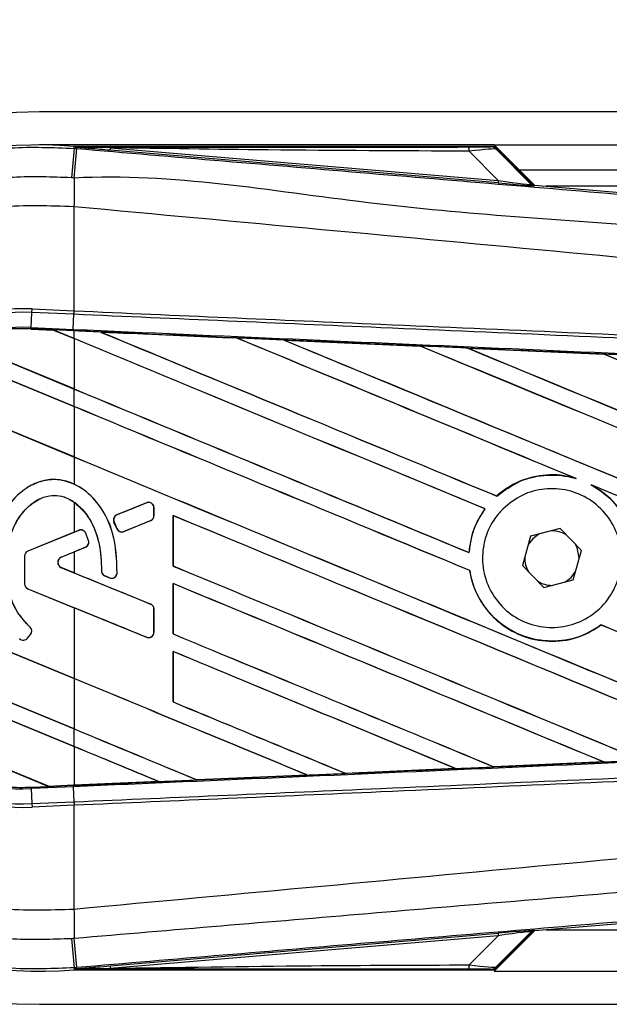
# Model space of a CAD drawing. Header units: millimetres. Extents: x 0 to 420, y 0 to 297.
# Tile 26 of 115: x 60.13 to 61.91, y 230.42 to 233.39. Entities that reach past the tile are written whole.
import ezdxf

# ---------------------------------------------------------------- set-up
doc = ezdxf.new("R2010")
doc.units = ezdxf.units.MM
doc.layers.add('QUOTE', color=174, linetype='Continuous')
doc.styles.add('SLDTEXTSTYLE3', font='TXT', dxfattribs={"width": 0.75})
doc.dimstyles.new('SLDDIMSTYLE0', dxfattribs={"dimtxt": 3, "dimasz": 3, "dimexe": 0, "dimexo": 0.0625, "dimgap": 0.75, "dimtad": 1, "dimlfac": 20.047434, "dimrnd": 1e-09, "dimzin": 12, "dimdsep": 46, "dimtxsty": 'SLDTEXTSTYLE3', "dimsah": 1, "dimcen": 0.09, "dimadec": 0, "dimazin": 3, "dimtfac": 1, "dimtdec": 3, "dimtofl": 0, "dimtmove": 0, "dimatfit": 3, "dimfxl": 0, "dimfrac": 2, "dimtolj": 1, "dimtzin": 12, "dimarcsym": 0})

# ---------------------------------------------------------------- blocks, each defined once
blk = doc.blocks.new('_D')
at = {"layer": 'QUOTE'}
for p, q in [((60.1893, 233.7647), (60.1893, 239.2146)), ((219.8107, 233.7647), (219.8107, 239.2146)), ((219.8107, 237.2146), (60.1893, 237.2146))]:
    blk.add_line(p, q, dxfattribs=at)
for points in [[(60.1893, 237.2146), (63.1893, 236.7146), (63.1893, 237.7146)], [(219.8107, 237.2146), (216.8107, 237.7146), (216.8107, 236.7146)]]:
    blk.add_solid(points, dxfattribs=at)
at = {"layer": 'QUOTE', "insert": (135.5667, 241.0818), "char_height": 3, "attachment_point": 1, "style": 'SLDTEXTSTYLE3'}
blk.add_mtext('3200', dxfattribs=at)

msp = doc.modelspace()

# ---------------------------------------------------------------- linework, layer by layer
at = {"color": 7, "linetype": 'Continuous', "lineweight": 25}
for p, q in [((78.24646, 233.11147), (60.18929, 233.11147)), ((61.56103, 233.01171), (60.18929, 233.01171)), ((61.68275, 232.88999), (61.56103, 233.01171)), ((61.56103, 233.01171), (78.24646, 233.01171)), ((60.29356, 233.00127), (60.29405, 233.00708)), ((60.29356, 233.00127), (60.30165, 233.00059)), ((60.29405, 233.00708), (60.29428, 233.00706)), ((60.29428, 233.00708), (60.29428, 233.00706)), ((60.29667, 233.00469), (60.29428, 233.00708)), ((61.55873, 233.00708), (60.29428, 233.00708)), ((60.2967, 233.00443), (60.29428, 233.00706)), ((60.2967, 233.00443), (60.29667, 233.00469)), ((60.40283, 233.00305), (60.40219, 232.99548)), ((61.57279, 232.89678), (60.40219, 232.99548)), ((60.40283, 233.00305), (61.57343, 232.90435)), ((61.57343, 232.90435), (61.48573, 232.99261)), ((61.67376, 232.89429), (61.56255, 233.0055)), ((61.56774, 232.9985), (61.67297, 232.89259)), ((61.63586, 232.93688), (78.24646, 232.93688)), ((61.57343, 232.90435), (61.57279, 232.89678)), ((61.67297, 232.89259), (61.67376, 232.89429)), ((61.68308, 232.88996), (61.6823, 232.88826)), ((61.68308, 232.88996), (64.64187, 232.64048)), ((69.4174, 232.887), (61.71813, 232.887)), ((60.29348, 232.82492), (60.29341, 232.82492)), ((60.29348, 232.51086), (60.29348, 232.82492)), ((60.16432, 232.46042), (60.1663, 232.50581)), ((60.1663, 232.50581), (60.16676, 232.5164)), ((60.29302, 232.50028), (60.1663, 232.50581)), ((60.16676, 232.5164), (60.29348, 232.51086)), ((60.29302, 232.50028), (60.29348, 232.51086)), ((60.29375, 232.51085), (60.29348, 232.51086)), ((60.29131, 232.45487), (60.29329, 232.50027)), ((60.29329, 232.50027), (60.29302, 232.50028)), ((60.16413, 232.45605), (60.16411, 232.45562)), ((60.16411, 232.45562), (60.23124, 232.45269)), ((60.16413, 232.45606), (60.16432, 232.46042)), ((60.16413, 232.45606), (60.23069, 232.45316)), ((60.16413, 232.45605), (60.16413, 232.45606)), ((60.23071, 232.45314), (60.16413, 232.45605)), ((60.16432, 232.46042), (60.29131, 232.45487)), ((60.29112, 232.45052), (60.23069, 232.45316)), ((60.29348, 232.42715), (60.23069, 232.45316)), ((60.23124, 232.45269), (60.23071, 232.45314)), ((60.23124, 232.45269), (60.29348, 232.42691)), ((60.29112, 232.45052), (60.29131, 232.45487)), ((60.29348, 232.45042), (60.29112, 232.45052)), ((60.29348, 232.42715), (60.29348, 232.45042)), ((60.37324, 232.44692), (60.37319, 232.44693)), ((60.37324, 232.44692), (60.37502, 232.44641)), ((59.92911, 232.42571), (60.29348, 232.27478)), ((60.29348, 232.27502), (59.93007, 232.42555)), ((60.29348, 232.42691), (60.29348, 232.27502)), ((60.78442, 232.42893), (60.78445, 232.42892)), ((60.78498, 232.42847), (60.78445, 232.42892)), ((60.9272, 232.42267), (61.3383, 232.40458)), ((60.92726, 232.42265), (60.9272, 232.42267)), ((60.92726, 232.42265), (60.92904, 232.42214)), ((60.29348, 232.22198), (59.86159, 232.40087)), ((59.86187, 232.40052), (60.29348, 232.22174)), ((61.3383, 232.40458), (61.33835, 232.40456)), ((61.33888, 232.40411), (61.33835, 232.40456)), ((61.48171, 232.39826), (61.8923, 232.38012)), ((61.48182, 232.39822), (61.48171, 232.39826)), ((61.48182, 232.39822), (61.48358, 232.39772)), ((61.8923, 232.38012), (61.89241, 232.38006)), ((61.89293, 232.37962), (61.89241, 232.38006)), ((59.70969, 232.31143), (60.29348, 232.06962)), ((60.29348, 232.06985), (59.71036, 232.31139)), ((60.29348, 232.22198), (60.29348, 232.27478)), ((60.29348, 232.22174), (60.29348, 232.06985)), ((60.29348, 232.06962), (60.29348, 231.988)), ((61.8031, 232.00652), (61.80869, 232.00444)), ((61.85389, 231.9857), (61.85931, 231.98322)), ((61.56903, 231.95178), (61.56877, 231.95213)), ((60.29348, 231.93355), (60.29348, 231.84253)), ((60.51206, 231.93153), (60.42316, 231.89524)), ((60.51206, 231.93153), (60.51198, 231.93174)), ((60.53466, 231.89279), (60.53466, 231.91635)), ((60.53466, 231.91635), (60.53488, 231.91635)), ((60.53488, 231.89279), (60.53488, 231.91635)), ((61.53334, 231.91317), (61.53389, 231.91318)), ((60.42316, 231.89524), (60.42308, 231.89544)), ((60.53466, 231.89279), (60.53488, 231.89279)), ((60.59235, 231.893), (60.59235, 231.74066)), ((60.59277, 231.89261), (60.59235, 231.893)), ((60.59277, 231.74071), (60.59277, 231.89261)), ((60.41429, 231.87358), (60.41409, 231.87349)), ((60.4227, 231.85345), (60.41409, 231.87349)), ((60.41429, 231.87358), (60.4229, 231.85354)), ((60.4229, 231.85354), (60.4227, 231.85345)), ((60.44416, 231.84483), (60.52446, 231.87761)), ((60.52446, 231.87761), (60.52454, 231.8774)), ((61.76051, 231.8534), (61.67122, 231.83059)), ((61.82491, 231.78747), (61.76051, 231.8534)), ((60.29348, 231.84253), (60.15425, 231.78568)), ((60.30792, 231.84819), (60.15433, 231.78548)), ((60.29348, 231.84253), (60.30784, 231.84839)), ((60.30792, 231.84819), (60.30784, 231.84839)), ((60.32929, 231.83925), (60.32949, 231.83933)), ((60.44416, 231.84483), (60.44425, 231.84462)), ((61.67122, 231.83059), (61.64633, 231.74186)), ((60.25509, 231.76763), (60.32767, 231.79727)), ((60.32767, 231.79727), (60.32775, 231.79706)), ((60.33716, 231.81723), (60.33737, 231.81729)), ((60.14391, 231.7703), (60.14391, 231.68717)), ((60.14413, 231.7703), (60.14391, 231.7703)), ((60.14413, 231.7703), (60.14413, 231.68717)), ((60.15433, 231.78548), (60.15425, 231.78568)), ((60.25509, 231.76763), (60.25517, 231.76743)), ((60.25517, 231.76743), (60.29348, 231.78307)), ((60.29348, 231.78307), (60.29348, 231.72022)), ((61.48568, 231.78112), (61.48527, 231.78152)), ((61.80002, 231.69874), (61.82491, 231.78747)), ((61.81789, 231.76247), (61.81792, 231.76466)), ((60.29348, 231.40131), (59.44197, 231.75401)), ((59.44242, 231.75359), (60.29348, 231.40107)), ((60.25509, 231.73565), (60.25517, 231.73586)), ((60.52446, 231.62568), (60.25509, 231.73565)), ((60.29348, 231.72022), (60.25517, 231.73586)), ((60.59235, 231.74066), (60.59277, 231.74071)), ((61.64633, 231.74186), (61.71072, 231.67593)), ((60.37644, 231.72602), (60.37623, 231.72602)), ((60.38651, 231.7109), (60.38643, 231.7107)), ((60.40062, 231.70476), (60.38643, 231.7107)), ((60.38651, 231.7109), (60.40071, 231.70496)), ((60.40071, 231.70496), (60.40062, 231.70476)), ((60.42341, 231.71914), (60.42363, 231.71912)), ((61.48754, 231.72699), (61.48797, 231.72704)), ((60.14413, 231.68717), (60.14391, 231.68717)), ((60.15433, 231.67198), (60.15425, 231.67178)), ((60.15425, 231.67178), (60.29348, 231.61494)), ((60.15433, 231.67198), (60.51206, 231.52593)), ((60.59235, 231.68784), (60.59235, 231.53549)), ((60.59277, 231.68744), (60.59235, 231.68784)), ((60.59277, 231.53555), (60.59277, 231.68744)), ((61.71072, 231.67593), (61.80002, 231.69874)), ((60.29348, 231.61494), (60.29348, 231.40131)), ((60.52446, 231.62568), (60.52454, 231.62588)), ((59.46359, 231.59269), (60.29348, 231.24894)), ((60.29348, 231.24918), (59.46404, 231.59275)), ((60.53466, 231.54111), (60.53466, 231.6105)), ((60.53466, 231.6105), (60.53488, 231.6105)), ((60.53488, 231.54111), (60.53488, 231.6105)), ((60.16021, 231.55678), (60.16035, 231.55694)), ((61.88427, 231.56277), (61.88453, 231.56243)), ((60.29348, 231.19614), (59.48209, 231.53223)), ((59.48274, 231.53172), (60.29348, 231.1959)), ((60.15297, 231.52303), (60.16204, 231.5339)), ((60.15297, 231.52303), (60.15314, 231.52289)), ((60.15314, 231.52289), (60.16221, 231.53376)), ((60.16204, 231.5339), (60.16221, 231.53376)), ((60.51206, 231.52593), (60.51198, 231.52572)), ((60.53466, 231.54111), (60.53488, 231.54111)), ((60.59235, 231.53549), (60.59277, 231.53555)), ((60.12958, 231.5212), (60.12944, 231.52103)), ((60.59235, 231.48267), (60.59235, 231.33033)), ((60.59277, 231.48227), (60.59235, 231.48267)), ((60.59277, 231.33038), (60.59277, 231.48227)), ((60.29348, 231.40107), (60.29348, 231.24918)), ((59.59192, 231.33437), (60.21674, 231.07556)), ((60.21629, 231.07599), (59.59248, 231.33438)), ((60.59235, 231.33033), (60.59277, 231.33038)), ((60.29348, 231.19614), (60.29348, 231.24894)), ((60.29348, 231.1959), (60.29348, 231.07936)), ((61.89207, 231.1492), (61.56071, 231.13455)), ((61.89053, 231.14961), (61.89194, 231.14925)), ((61.89194, 231.14925), (61.89207, 231.1492)), ((60.66478, 231.09517), (60.9972, 231.10976)), ((60.99726, 231.10974), (60.6648, 231.09515)), ((60.99577, 231.11012), (60.9972, 231.10976)), ((60.9972, 231.10976), (60.99726, 231.10974)), ((61.11275, 231.11484), (61.11233, 231.11524)), ((61.11279, 231.11482), (61.11275, 231.11484)), ((61.44479, 231.12944), (61.11279, 231.11482)), ((61.44329, 231.12983), (61.44471, 231.12947)), ((61.44471, 231.12947), (61.44479, 231.12944)), ((61.56065, 231.13459), (61.56022, 231.13499)), ((61.56071, 231.13455), (61.56065, 231.13459)), ((60.21629, 231.07599), (60.29348, 231.07936)), ((60.21672, 231.07557), (60.29111, 231.07882)), ((60.29112, 231.07881), (60.21674, 231.07556)), ((60.29111, 231.07882), (60.29112, 231.07881)), ((60.29348, 231.07891), (60.29112, 231.07881)), ((60.54946, 231.0901), (60.29348, 231.07891)), ((60.54798, 231.09048), (60.54942, 231.09011)), ((60.54942, 231.09011), (60.54946, 231.0901)), ((60.66478, 231.09517), (60.66435, 231.09558)), ((60.6648, 231.09515), (60.66478, 231.09517)), ((60.16413, 231.07327), (60.21674, 231.07556)), ((60.16413, 231.07327), (60.16432, 231.06891)), ((60.29131, 231.07446), (60.16432, 231.06891)), ((60.16432, 231.06891), (60.1663, 231.02352)), ((60.21672, 231.07557), (60.21629, 231.07599)), ((60.29131, 231.07446), (60.29329, 231.02906)), ((60.1663, 231.02352), (60.29302, 231.02905)), ((60.1663, 231.02352), (60.16676, 231.01293)), ((60.29348, 231.01847), (60.16676, 231.01293)), ((60.29302, 231.02905), (60.29329, 231.02906)), ((60.29302, 231.02905), (60.29348, 231.01847)), ((60.29348, 231.01847), (60.29375, 231.01848)), ((60.29348, 230.70441), (60.29348, 231.01847)), ((64.64187, 230.88885), (61.68308, 230.63937)), ((60.29348, 230.70441), (60.29341, 230.70441)), ((60.40219, 230.53385), (61.57279, 230.63255)), ((61.56103, 230.51762), (61.68275, 230.63934)), ((61.56255, 230.52383), (61.67376, 230.63504)), ((61.67297, 230.63674), (61.56774, 230.53083)), ((61.57279, 230.63255), (61.57343, 230.62498)), ((61.67376, 230.63504), (61.67297, 230.63674)), ((61.6823, 230.64107), (61.68308, 230.63937)), ((61.71813, 230.64233), (69.4174, 230.64233)), ((61.57343, 230.62498), (60.40283, 230.52628)), ((61.48573, 230.53672), (61.57343, 230.62498)), ((60.30165, 230.52874), (60.29356, 230.52806)), ((60.29356, 230.52806), (60.29405, 230.52225)), ((60.29428, 230.52227), (60.29405, 230.52225)), ((60.29428, 230.52227), (60.2967, 230.5249)), ((60.29667, 230.52464), (60.29428, 230.52225)), ((60.29428, 230.52227), (60.29428, 230.52225)), ((60.29428, 230.52225), (61.55873, 230.52225)), ((60.29667, 230.52464), (60.2967, 230.5249)), ((60.40219, 230.53385), (60.40283, 230.52628)), ((61.56103, 230.51762), (73.11167, 230.51762)), ((60.18929, 230.41786), (73.14074, 230.41786))]:
    msp.add_line(p, q, dxfattribs=at)
at = {"color": 7, "linetype": 'Continuous', "lineweight": 25, "flags": 128}
for points in [[(60.40283, 233.00305), (60.34338, 233.00397), (60.29667, 233.00469)], [(61.69638, 231.83702), (61.67742, 231.82286), (61.66421, 231.80558)], [(61.81792, 231.76466), (61.81166, 231.79616), (61.80676, 231.80605)], [(61.77485, 231.69231), (61.79382, 231.70647), (61.80703, 231.72375)], [(60.29667, 230.52464), (60.35612, 230.52556), (60.40283, 230.52628)]]:
    msp.add_lwpolyline(points, dxfattribs=at)
at = {"color": 7, "linetype": 'Continuous', "lineweight": 25}
for centre, radius, start, end in [((60.18929, 231.76466), 1.34681, 90, 270), ((60.18929, 231.76466), 1.24682, 85.18028, 274.81972), ((188.64298, 222.10978), 128.81071, 175.1496061, 175.1892913), ((17.0354, 236.57953), 43.41402, 355.15357, 355.271316), ((61.43253, 232.99468), 0.05324, 357.77119, 11.51783), ((74.69602, 232.73711), 14.40287, 179.305525, 179.650671), ((61.68355, 232.90317), 0.01497, 225.00164, 265.17864), ((60.13394, 231.76466), 0.75245, 87.5, 272.5), ((60.13394, 231.76466), 0.74185, 87.5, 272.5), ((60.13394, 231.76466), 0.69641, 87.5, 272.5), ((60.13394, 231.76466), 0.69206, 87.5, 107.21651), ((60.13394, 231.76466), 0.69204, 87.5, 107.2149), ((60.13394, 231.76466), 0.69162, 87.5, 107.14432), ((60.51826, 231.91635), 0.0164, 0, 112.20926), ((60.42936, 231.88005), 0.0164, 112.20926, 203.24584), ((60.51826, 231.89279), 0.0164, 292.20927, 0), ((60.31412, 231.833), 0.0164, 22.3787, 112.20929), ((60.43797, 231.86001), 0.0164, 203.24584, 292.20927), ((61.73562, 231.76466), 0.0823, 58.46951, 90.18729), ((60.32147, 231.81245), 0.0164, 292.20926, 16.93498), ((60.16053, 231.7703), 0.01662, 112.20929, 180), ((60.16053, 231.7703), 0.0164, 112.20929, 180), ((60.26162, 231.75164), 0.01727, 112.20926, 247.79071), ((60.26162, 231.75164), 0.01705, 112.20926, 247.79071), ((61.73562, 231.76466), 0.0823, 178.46951, 210.18729), ((60.39284, 231.72603), 0.0164, 180.035, 247.29049), ((60.40704, 231.72009), 0.0164, 247.29049, 356.67135), ((60.16053, 231.68717), 0.01662, 180, 247.79071), ((60.16053, 231.68717), 0.0164, 180, 247.79071), ((61.73562, 231.76466), 0.0823, 238.46951, 270.18729), ((60.51826, 231.6105), 0.0164, 0, 67.79071), ((60.14945, 231.5444), 0.0164, 320.16689, 48.97709), ((60.14945, 231.5444), 0.01662, 320.16689, 48.97709), ((60.14038, 231.53354), 0.01662, 228.8059, 320.16689), ((60.14038, 231.53354), 0.0164, 228.8059, 320.16689), ((60.51826, 231.54111), 0.0164, 247.79071, 0), ((60.13394, 231.76466), 0.69206, 266.65309, 272.5), ((74.69602, 230.79222), 14.40287, 180.349329, 180.694477), ((61.68355, 230.62616), 0.01497, 94.82136, 134.99836), ((188.64298, 241.41955), 128.81071, 184.8107087, 184.8503939), ((11.98777, 226.52412), 48.47957, 4.738282, 4.843724), ((61.43253, 230.53465), 0.05324, 348.48217, 2.22881)]:
    msp.add_arc(centre, radius, start, end, dxfattribs=at)
for centre, major_axis, ratio, start_param, end_param in [((61.44439, 233.00605), (0.10572, -0.00024), 0.0065928, 5.1035854, 6.2804722), ((61.44439, 232.98111), (0.12352, 0.01713), 0.0487304, 0.0458928, 1.2227796), ((61.5053, 232.90363), (0.177, -0.01537), 0.0060141, 5.1041157, 6.2810026), ((61.50656, 232.91854), (0.16645, -0.02605), 0.0239119, 5.1295592, 6.306446), ((61.68434, 232.90487), (0.0063, 0.01357), 0.9999568, 2.7909675, 3.4922178), ((60.19028, 232.46989), (0.04042, -0.01674), 0.0029846, 0.0092528, 0.0351255), ((60.29348, 232.88413), (42.78826, -17.72483), 0.0080625, 4.7175918, 4.7455439), ((60.29348, 231.70282), (42.76354, -1.86767), 0.0174384, 1.5600642, 1.5696511), ((60.29348, 232.88413), (42.76331, -17.71449), 0.0080625, 4.7176356, 4.7455551), ((60.29348, 232.02297), (42.78826, -17.72483), 0.0080625, 1.5451428, 1.5741362), ((60.29348, 232.02297), (42.76331, -17.71449), 0.0080625, 1.5451387, 1.5741362), ((60.29348, 232.22814), (42.78826, -17.72483), 0.0080625, 1.538717, 1.5626622), ((60.29348, 232.22814), (42.76331, -17.71449), 0.0080625, 1.5388271, 1.5626424), ((60.29348, 233.0893), (42.78826, -17.72483), 0.0080625, 4.73054, 4.7977625), ((60.29348, 233.0893), (42.76331, -17.71449), 0.0080625, 4.7305916, 4.797783), ((60.29348, 231.70282), (42.76354, -1.86767), 0.0174384, 1.5471095, 1.5566952), ((60.29348, 232.43331), (42.78826, -17.72483), 0.0080625, 1.4844685, 1.5497155), ((60.29348, 232.43331), (42.76331, -17.71449), 0.0080625, 1.4844738, 1.5496877), ((60.29348, 233.29446), (42.78826, -17.72483), 0.0080625, 4.7435023, 4.8082676), ((60.29348, 233.29446), (42.76331, -17.71449), 0.0080625, 4.7435622, 4.8082852), ((60.29348, 231.70282), (42.76354, -1.86767), 0.0174384, 1.534147, 1.5437245), ((60.29348, 232.63848), (42.78826, -17.72483), 0.0080625, 1.4920007, 1.5367618), ((60.29348, 232.63848), (42.76331, -17.71449), 0.0080625, 1.491968, 1.5367252), ((60.29348, 232.67896), (42.76331, -17.71449), 0.0080625, 4.7157288, 4.7436017), ((60.29348, 232.67896), (42.78826, -17.72483), 0.0080625, 4.7157288, 4.743595), ((60.29348, 231.8178), (42.78826, -17.72483), 0.0080625, 1.5462162, 1.5741362), ((60.29348, 231.8178), (42.76331, -17.71449), 0.0080625, 1.54621, 1.5741362), ((60.29348, 232.47379), (42.76331, -17.71449), 0.0080625, 4.7157288, 4.7663143), ((60.29348, 232.47379), (42.78826, -17.72483), 0.0080625, 4.7157288, 4.7662988), ((60.29348, 232.22814), (42.78826, -17.72483), 0.0080625, 1.4949342, 1.5376601), ((60.29348, 232.22814), (42.76331, -17.71449), 0.0080625, 1.4949375, 1.5375119), ((60.29348, 232.24586), (42.78826, 17.47096), 0.0080793, 4.7121189, 4.7141966), ((60.29348, 231.61264), (42.78826, -17.72483), 0.0080625, 1.5263102, 1.5671512), ((60.29348, 231.61264), (42.76331, -17.71449), 0.0080625, 1.5263198, 1.5671374), ((60.29348, 231.37974), (42.78826, 17.47097), 0.0080793, 1.5620973, 1.5639738), ((60.29348, 231.37974), (42.78826, 17.47096), 0.0080793, 1.5666964, 1.5674975), ((60.29348, 232.26862), (42.78826, -17.72483), 0.0080625, 4.7227138, 4.7558224), ((60.29348, 232.26862), (42.76331, -17.71449), 0.0080625, 4.7227276, 4.7558335), ((60.29348, 232.12355), (42.78826, -17.47099), 0.0080793, 4.7156879, 4.721088), ((60.29348, 231.40747), (42.78826, -17.72483), 0.0080625, 1.5367672, 1.5671512), ((60.29348, 231.40747), (42.76331, -17.71449), 0.0080625, 1.5367814, 1.5671374), ((60.29348, 231.2116), (42.78826, -17.47099), 0.0080793, 1.5689888, 1.5740952), ((60.29348, 231.8178), (42.78826, -17.72483), 0.0080625, 1.5158534, 1.5369497), ((60.29348, 231.8178), (42.76331, -17.71449), 0.0080625, 1.5158593, 1.5369218), ((60.29348, 232.06346), (42.78826, -17.72483), 0.0080625, 4.7227138, 4.7453492), ((60.29348, 232.06346), (42.76331, -17.71449), 0.0080625, 4.7227276, 4.7453552), ((60.29348, 231.2023), (42.78826, -17.72483), 0.0080625, 1.5472259, 1.5671512), ((60.29348, 231.2023), (42.76331, -17.71449), 0.0080625, 1.5472453, 1.5671374), ((60.29348, 230.99713), (42.78826, -17.72483), 0.0080625, 1.5576876, 1.5741362), ((60.29348, 230.99713), (42.76331, -17.71449), 0.0080625, 1.5577128, 1.5741362), ((60.29348, 231.85829), (42.78826, -17.72483), 0.0080625, 4.7227138, 4.7348779), ((60.29348, 231.85829), (42.76331, -17.71449), 0.0080625, 4.7227276, 4.7348783), ((60.29348, 231.65312), (42.76331, -17.71449), 0.0080625, 4.7157288, 4.7244015), ((60.29348, 231.65312), (42.78826, -17.72483), 0.0080625, 4.7157288, 4.724407), ((60.29348, 230.79196), (42.78826, -17.72483), 0.0080625, 1.5681537, 1.5741362), ((60.29348, 230.79196), (42.76331, -17.71449), 0.0080625, 1.5681848, 1.5741362), ((60.29348, 231.82651), (42.76354, 1.86767), 0.0174384, 4.7412538, 4.7489822), ((60.29348, 231.82651), (42.76354, 1.86767), 0.0174384, 4.7203001, 4.7280508), ((60.29348, 231.82651), (42.76354, 1.86767), 0.0174384, 4.7307768, 4.7385182), ((60.29348, 231.82651), (42.76354, 1.86767), 0.0174384, 4.7116274, 4.7175787), ((60.24943, 231.06203), (0.03272, -0.01355), 0.0036879, 3.1511368, 3.1770094), ((61.5053, 230.6257), (0.177, 0.01537), 0.0060141, 0.0021827, 1.1790696), ((61.50656, 230.61079), (0.16645, 0.02605), 0.0239119, 6.2599246, 7.4368114), ((61.68434, 230.62446), (-0.0063, 0.01357), 0.9999568, 5.9325602, 6.6338104), ((61.44439, 230.52328), (0.10572, 0.00024), 0.0065928, 0.0027131, 1.1795999), ((61.44439, 230.54822), (0.12352, -0.01713), 0.0487304, 5.0604057, 6.2372925)]:
    msp.add_ellipse(centre, major_axis=major_axis, ratio=ratio, start_param=start_param, end_param=end_param, dxfattribs=at)
for points, knots in [([(58.94829, 231.76463), (58.9516, 231.83341), (58.95832, 231.97296), (59.01243, 232.17548), (59.09804, 232.36814), (59.21438, 232.542), (59.35941, 232.69529), (59.52661, 232.82086), (59.71424, 232.91763), (59.90751, 232.97839), (60.10322, 233.00879), (60.22962, 233.0038), (60.29356, 233.00127)], [0, 0, 0, 0, 0.100465, 0.2038434, 0.3043094, 0.4076889, 0.5081552, 0.611535, 0.7120023, 0.8153833, 0.9066108, 1, 1, 1, 1]), ([(60.29667, 233.00469), (60.51836, 233.00482), (60.91421, 233.00505), (61.31039, 233.00523), (61.4847, 233.00531)], [0, 0, 0, 0, 0.5600269, 1, 1, 1, 1]), ([(60.40219, 232.99548), (60.392, 232.99634), (60.3618, 232.99889), (60.32629, 233.00189), (60.30166, 233.004), (60.2967, 233.00443)], [0, 0, 0, 0, 0.2892673, 0.8568296, 1, 1, 1, 1]), ([(60.30165, 233.00059), (60.59646, 232.97575), (61.18609, 232.92606), (62.07026, 232.85176), (63.22201, 232.75515), (64.07689, 232.68376), (64.63797, 232.63689)], [0, 0, 0, 0, 0.2036202, 0.4072406, 0.6109477, 1, 1, 1, 1]), ([(61.48573, 232.99261), (61.28361, 232.99345), (60.92267, 232.99495), (60.56168, 233.00058), (60.40283, 233.00305)], [0, 0, 0, 0, 0.5599741, 1, 1, 1, 1]), ([(61.55011, 233.0058), (61.55087, 233.00604), (61.55225, 233.00647), (61.55675, 233.00689), (61.55873, 233.00708)], [0, 0, 0, 0, 0.5593923, 1, 1, 1, 1]), ([(61.56774, 232.9985), (61.56482, 233.00081), (61.5596, 233.00494), (61.55301, 233.00554), (61.55011, 233.0058)], [0, 0, 0, 0, 0.56, 1, 1, 1, 1]), ([(61.56255, 233.0055), (61.56221, 233.00579), (61.56141, 233.00648), (61.56004, 233.007), (61.55909, 233.00706), (61.55873, 233.00708)], [0, 0, 0, 0, 0.3193957, 0.7481913, 1, 1, 1, 1]), ([(61.56255, 233.0055), (61.56415, 233.00356), (61.56701, 233.00009), (61.56752, 232.99898), (61.56774, 232.9985)], [0, 0, 0, 0, 0.560586, 1, 1, 1, 1]), ([(64.63846, 232.54732), (64.07674, 232.59323), (63.22062, 232.6632), (62.067, 232.76733), (61.18043, 232.81854), (60.59032, 232.92658), (60.2942, 232.91168), (60.2942, 232.91168)], [0, 0, 0, 0, 0.3887669, 0.5925279, 0.7962893, 0.9999993, 1, 1, 1, 1]), ([(60.28604, 232.91237), (60.2274, 232.91467), (60.11012, 232.91928), (59.92932, 232.89157), (59.74936, 232.8349), (59.57574, 232.74602), (59.41992, 232.62885), (59.28552, 232.48762), (59.17714, 232.32547), (59.09756, 232.14772), (59.04716, 231.9589), (59.04071, 231.82941), (59.03749, 231.76466)], [0, 0, 0, 0, 0.0923036, 0.1846071, 0.2865385, 0.3884688, 0.490398, 0.5923288, 0.694247, 0.7961664, 0.8980845, 1, 1, 1, 1]), ([(60.2942, 232.91168), (60.2942, 232.91168), (60.29148, 232.91191), (60.28876, 232.91214), (60.28604, 232.91237)], [0, 0, 0, 0, 0.0003655, 1, 1, 1, 1]), ([(60.29341, 232.82492), (60.21935, 232.82757), (60.07101, 232.83287), (59.85251, 232.78331), (59.64939, 232.6913), (59.46878, 232.5601), (59.32002, 232.39333), (59.20903, 232.19985), (59.13731, 231.98719), (59.1286, 231.83878), (59.12425, 231.76466)], [0, 0, 0, 0, 0.1248804, 0.2501396, 0.3746494, 0.4998125, 0.6247642, 0.7495577, 0.8749238, 1, 1, 1, 1]), ([(64.63809, 232.39837), (64.62133, 232.40106), (64.51792, 232.41766), (64.06419, 232.46385), (63.13195, 232.56011), (61.78695, 232.68679), (60.7915, 232.77886), (60.29348, 232.82492)], [0, 0, 0, 0, 0.0117013, 0.0722088, 0.3141935, 0.6568871, 1, 1, 1, 1]), ([(60.29375, 232.51085), (60.60236, 232.49739), (61.09883, 232.47575), (61.78291, 232.44592), (62.20525, 232.4275), (62.62761, 232.40908), (63.04994, 232.39067), (63.61244, 232.36614), (64.14135, 232.34307), (64.48241, 232.3282), (64.63651, 232.32148)], [0, 0, 0, 0, 0.21281925, 0.34237541, 0.47193157, 0.50431996, 0.63399938, 0.76365637, 0.89321253, 1, 1, 1, 1]), ([(64.63561, 232.31087), (64.48152, 232.3176), (64.14049, 232.33247), (63.61164, 232.35554), (63.04919, 232.38007), (62.62691, 232.39849), (62.2046, 232.41691), (61.78229, 232.43532), (61.09829, 232.46516), (60.60186, 232.48681), (60.29329, 232.50027)], [0, 0, 0, 0, 0.1067875, 0.2363437, 0.3660007, 0.4956801, 0.5280685, 0.6576247, 0.7871808, 1, 1, 1, 1]), ([(60.29131, 232.45487), (60.3465, 232.45246), (60.6225, 232.44041), (61.11928, 232.41861), (61.78144, 232.38939), (62.44322, 232.36), (62.99426, 232.33537), (63.54484, 232.31065), (64.0549, 232.28765), (64.45425, 232.26952), (64.63391, 232.26137)], [0, 0, 0, 0, 0.0380636, 0.1903223, 0.342581, 0.4948397, 0.6470984, 0.723226, 0.8754847, 1, 1, 1, 1]), ([(60.37319, 232.44693), (60.36574, 232.44726), (60.33917, 232.44842), (60.31259, 232.44958), (60.29348, 232.45042)], [0, 0, 0, 0, 0.28064466, 1, 1, 1, 1]), ([(60.37319, 232.44693), (60.39646, 232.44592), (60.53354, 232.43993), (60.67061, 232.43392), (60.78442, 232.42893)], [0, 0, 0, 0, 0.1696977, 1, 1, 1, 1]), ([(60.78445, 232.42892), (60.67519, 232.43371), (60.53812, 232.43971), (60.40105, 232.4457), (60.37324, 232.44692)], [0, 0, 0, 0, 0.7971164, 1, 1, 1, 1]), ([(60.9272, 232.42267), (60.91974, 232.423), (60.88245, 232.42463), (60.83485, 232.42672), (60.79472, 232.42848), (60.78442, 232.42893)], [0, 0, 0, 0, 0.15672863, 0.78364346, 1, 1, 1, 1]), ([(61.33835, 232.40456), (61.26519, 232.40778), (61.12817, 232.41382), (60.99113, 232.41984), (60.92726, 232.42265)], [0, 0, 0, 0, 0.5339744, 1, 1, 1, 1]), ([(61.48171, 232.39826), (61.47425, 232.39859), (61.43696, 232.40024), (61.38915, 232.40234), (61.3488, 232.40412), (61.3383, 232.40458)], [0, 0, 0, 0, 0.15604771, 0.78023889, 1, 1, 1, 1]), ([(61.89241, 232.38006), (61.85522, 232.38171), (61.71837, 232.38777), (61.58149, 232.39382), (61.48182, 232.39822)], [0, 0, 0, 0, 0.2718129, 1, 1, 1, 1]), ([(62.03671, 232.37372), (62.02925, 232.37405), (61.99196, 232.3757), (61.94382, 232.37784), (61.90314, 232.37964), (61.8923, 232.38012)], [0, 0, 0, 0, 0.1549567, 0.7747838, 1, 1, 1, 1]), ([(60.29348, 231.988), (60.27772, 231.99369), (60.24684, 232.00483), (60.19747, 231.9993), (60.15138, 231.97944), (60.10388, 231.93943), (60.0602, 231.86979), (60.04209, 231.7964), (60.04086, 231.74985), (60.04056, 231.73871)], [0, 0, 0, 0, 0.1181192, 0.2313231, 0.3438681, 0.4724961, 0.6678894, 0.9204553, 1, 1, 1, 1]), ([(60.42341, 231.71914), (60.42202, 231.76002), (60.41963, 231.83044), (60.37901, 231.91667), (60.33008, 231.9688), (60.27976, 231.99658), (60.23107, 232.00403), (60.18427, 231.99509), (60.13515, 231.96877), (60.08631, 231.91688), (60.04806, 231.83635), (60.04328, 231.7723), (60.04078, 231.73871)], [0, 0, 0, 0, 0.1653636, 0.2847889, 0.379918, 0.4532243, 0.5152242, 0.5771012, 0.6445431, 0.7395039, 0.8633961, 1, 1, 1, 1]), ([(61.8031, 232.00652), (61.78915, 232.00965), (61.74768, 232.01893), (61.67582, 232.01303), (61.6106, 231.98605), (61.57874, 231.96022), (61.56877, 231.95213)], [0, 0, 0, 0, 0.1712904, 0.5087548, 0.8462025, 1, 1, 1, 1]), ([(61.56903, 231.95178), (61.59182, 231.9684), (61.6375, 232.00172), (61.72206, 232.01943), (61.77986, 232.01308), (61.80772, 232.00473), (61.80869, 232.00444)], [0, 0, 0, 0, 0.3283471, 0.658119, 0.9880092, 1, 1, 1, 1]), ([(60.42363, 231.71912), (60.42226, 231.76006), (60.4199, 231.83059), (60.3791, 231.91645), (60.33475, 231.96517), (60.30388, 231.98225), (60.29348, 231.988)], [0, 0, 0, 0, 0.3858589, 0.6649336, 0.8871478, 1, 1, 1, 1]), ([(61.5881, 231.91356), (61.60648, 231.92849), (61.64323, 231.95835), (61.71321, 231.9768), (61.78452, 231.97253), (61.85064, 231.94449), (61.90367, 231.89623), (61.93775, 231.83312), (61.949, 231.76232), (61.9362, 231.69181), (61.9008, 231.62951), (61.84677, 231.58243), (61.78019, 231.55587), (61.70854, 231.55284), (61.63992, 231.57372), (61.58208, 231.61615), (61.54158, 231.67531), (61.52289, 231.7446), (61.52839, 231.81586), (61.55289, 231.87405), (61.57832, 231.90258), (61.5881, 231.91356)], [0, 0, 0, 0, 0.0537008, 0.107401, 0.161118, 0.214849, 0.268575, 0.3222758, 0.3759418, 0.429583, 0.4832243, 0.5368906, 0.5905915, 0.6443177, 0.6980486, 0.7517655, 0.8054595, 0.8591318, 0.9127903, 0.9664454, 1, 1, 1, 1]), ([(61.85389, 231.9857), (61.86852, 231.9767), (61.90713, 231.95294), (61.95489, 231.89517), (61.98075, 231.83075), (61.98478, 231.791), (61.98597, 231.77921)], [0, 0, 0, 0, 0.2012869, 0.5312186, 0.8609815, 1, 1, 1, 1]), ([(61.98641, 231.77927), (61.986, 231.78453), (61.9834, 231.81778), (61.96497, 231.87763), (61.91912, 231.94308), (61.8775, 231.97101), (61.85931, 231.98322)], [0, 0, 0, 0, 0.0633447, 0.4007335, 0.7381907, 1, 1, 1, 1]), ([(60.16021, 231.55678), (60.14692, 231.57109), (60.11528, 231.60517), (60.08828, 231.68333), (60.08492, 231.77366), (60.10621, 231.8555), (60.14235, 231.9105), (60.18083, 231.94104), (60.21681, 231.95434), (60.2492, 231.95452), (60.27943, 231.94388), (60.31605, 231.91862), (60.34999, 231.87135), (60.37395, 231.80264), (60.37557, 231.75291), (60.37644, 231.72602)], [0, 0, 0, 0, 0.0744353, 0.177241, 0.3086024, 0.4174643, 0.4963546, 0.5570675, 0.6030224, 0.6410452, 0.6789529, 0.7243011, 0.8099663, 0.8972232, 1, 1, 1, 1]), ([(60.16035, 231.55694), (60.14708, 231.57124), (60.11547, 231.60528), (60.08849, 231.68337), (60.08514, 231.77363), (60.10641, 231.8554), (60.1425, 231.91034), (60.18091, 231.94083), (60.21684, 231.95412), (60.24911, 231.95427), (60.27427, 231.94562), (60.28805, 231.93696), (60.29348, 231.93355)], [0, 0, 0, 0, 0.10579726, 0.25195371, 0.43874472, 0.59352449, 0.70565073, 0.79191627, 0.85718031, 0.91115687, 0.96497033, 1, 1, 1, 1]), ([(60.29348, 231.93355), (60.30407, 231.92408), (60.3328, 231.8984), (60.36738, 231.83456), (60.37573, 231.77116), (60.37615, 231.73253), (60.37623, 231.72602)], [0, 0, 0, 0, 0.1837852, 0.4983769, 0.9154383, 1, 1, 1, 1]), ([(60.53488, 231.91635), (60.5347, 231.91822), (60.53433, 231.92195), (60.53147, 231.92692), (60.52725, 231.93071), (60.52199, 231.93286), (60.51664, 231.93322), (60.51342, 231.9322), (60.51198, 231.93174)], [0, 0, 0, 0, 0.1719146, 0.3441327, 0.5163521, 0.6885744, 0.8607991, 1, 1, 1, 1]), ([(61.53334, 231.91317), (61.52489, 231.90022), (61.50108, 231.86369), (61.48815, 231.81679), (61.48556, 231.78516), (61.48527, 231.78152)], [0, 0, 0, 0, 0.32722373, 0.92254691, 1, 1, 1, 1]), ([(61.48568, 231.78112), (61.48996, 231.80911), (61.49723, 231.85661), (61.52322, 231.89672), (61.53389, 231.91318)], [0, 0, 0, 0, 0.58942687, 1, 1, 1, 1]), ([(60.42308, 231.89544), (60.42144, 231.89458), (60.41815, 231.89285), (60.41462, 231.88836), (60.4127, 231.88305), (60.41258, 231.87783), (60.41364, 231.87478), (60.41409, 231.87349)], [0, 0, 0, 0, 0.2084961, 0.420751, 0.6330051, 0.8452581, 1, 1, 1, 1]), ([(60.52454, 231.8774), (60.52617, 231.87826), (60.52947, 231.87999), (60.53298, 231.88447), (60.53468, 231.88897), (60.53483, 231.89181), (60.53488, 231.89279)], [0, 0, 0, 0, 0.2798496, 0.5648212, 0.8497894, 1, 1, 1, 1]), ([(60.32949, 231.83933), (60.32863, 231.84096), (60.32688, 231.84425), (60.32239, 231.84777), (60.31707, 231.84967), (60.31197, 231.84976), (60.30902, 231.84878), (60.30784, 231.84839)], [0, 0, 0, 0, 0.2112772, 0.4263684, 0.6414599, 0.8565516, 1, 1, 1, 1]), ([(60.4227, 231.85345), (60.42358, 231.85184), (60.42537, 231.84858), (60.42992, 231.84512), (60.43527, 231.8433), (60.44028, 231.84329), (60.44315, 231.84425), (60.44425, 231.84462)], [0, 0, 0, 0, 0.2131585, 0.4303443, 0.6475311, 0.8647193, 1, 1, 1, 1]), ([(60.33716, 231.81723), (60.33657, 231.8191), (60.3354, 231.82286), (60.33286, 231.83023), (60.33071, 231.83566), (60.32929, 231.83925)], [0, 0, 0, 0, 0.2522974, 0.5045943, 1, 1, 1, 1]), ([(60.33737, 231.81729), (60.33678, 231.81917), (60.33561, 231.82292), (60.33307, 231.8303), (60.33091, 231.83573), (60.32949, 231.83933)], [0, 0, 0, 0, 0.25207438, 0.50414837, 1, 1, 1, 1]), ([(60.32775, 231.79706), (60.32938, 231.79792), (60.33268, 231.79965), (60.33621, 231.80414), (60.33813, 231.80945), (60.33821, 231.81404), (60.33756, 231.81656), (60.33737, 231.81729)], [0, 0, 0, 0, 0.2240403, 0.4520934, 0.6801462, 0.9081986, 1, 1, 1, 1]), ([(60.29356, 230.52806), (60.23111, 230.52553), (60.10473, 230.52042), (59.9109, 230.55019), (59.71614, 230.61092), (59.52999, 230.70636), (59.36094, 230.83267), (59.21687, 230.98422), (59.09904, 231.1594), (59.01376, 231.35009), (58.95869, 231.55432), (58.95179, 231.69387), (58.94829, 231.76463)], [0, 0, 0, 0, 0.0912304, 0.1846225, 0.285093, 0.3884772, 0.4889466, 0.5923296, 0.6927987, 0.7961814, 0.8966347, 1, 1, 1, 1]), ([(59.03749, 231.76466), (59.04071, 231.69992), (59.04716, 231.57043), (59.09756, 231.38161), (59.17714, 231.20386), (59.28552, 231.04171), (59.41992, 230.90048), (59.57574, 230.7833), (59.74936, 230.69443), (59.92932, 230.63776), (60.11012, 230.61005), (60.2274, 230.61466), (60.28604, 230.61696)], [0, 0, 0, 0, 0.1019155, 0.2038336, 0.305753, 0.4076712, 0.509602, 0.6115312, 0.7134615, 0.8153929, 0.9076964, 1, 1, 1, 1]), ([(60.29341, 230.70441), (60.21935, 230.70176), (60.07101, 230.69646), (59.85251, 230.74602), (59.64939, 230.83803), (59.46878, 230.96923), (59.32002, 231.136), (59.20903, 231.32948), (59.13731, 231.54214), (59.1286, 231.69055), (59.12425, 231.76466)], [0, 0, 0, 0, 0.1248804, 0.2501396, 0.3746494, 0.4998125, 0.6247642, 0.7495577, 0.8749238, 1, 1, 1, 1]), ([(60.37623, 231.72602), (60.37641, 231.72415), (60.37678, 231.72042), (60.37965, 231.71546), (60.38312, 231.71228), (60.38562, 231.71109), (60.38643, 231.7107)], [0, 0, 0, 0, 0.28675234, 0.57401775, 0.8612836, 1, 1, 1, 1]), ([(60.40062, 231.70476), (60.40238, 231.70421), (60.40594, 231.70311), (60.4116, 231.7038), (60.41674, 231.7062), (60.42077, 231.7102), (60.42308, 231.71476), (60.42347, 231.71787), (60.42363, 231.71912)], [0, 0, 0, 0, 0.1734899, 0.3501499, 0.52681, 0.7034698, 0.8801287, 1, 1, 1, 1]), ([(61.48754, 231.72699), (61.48864, 231.72075), (61.49462, 231.68685), (61.51961, 231.62795), (61.57683, 231.56414), (61.65226, 231.52277), (61.73676, 231.50906), (61.81853, 231.52208), (61.86361, 231.54964), (61.88453, 231.56243)], [0, 0, 0, 0, 0.037003, 0.2010348, 0.3650919, 0.5292097, 0.6934103, 0.8576873, 1, 1, 1, 1]), ([(61.88427, 231.56277), (61.86549, 231.55109), (61.82276, 231.52451), (61.74392, 231.50962), (61.65915, 231.52096), (61.58266, 231.56019), (61.52381, 231.62236), (61.49618, 231.68257), (61.48953, 231.71861), (61.48797, 231.72704)], [0, 0, 0, 0, 0.1286936, 0.2929509, 0.4572451, 0.621517, 0.7857166, 0.9498324, 1, 1, 1, 1]), ([(60.53488, 231.6105), (60.5347, 231.61236), (60.53433, 231.6161), (60.53147, 231.62105), (60.52795, 231.62428), (60.5254, 231.62548), (60.52454, 231.62588)], [0, 0, 0, 0, 0.2844746, 0.5694513, 0.8544304, 1, 1, 1, 1]), ([(60.51198, 231.52572), (60.51374, 231.52519), (60.51731, 231.52412), (60.52297, 231.52486), (60.52809, 231.52731), (60.53208, 231.53134), (60.53448, 231.53617), (60.53476, 231.53958), (60.53488, 231.54111)], [0, 0, 0, 0, 0.1692483, 0.3414713, 0.5136948, 0.6859172, 0.858137, 1, 1, 1, 1]), ([(64.57918, 231.26548), (64.41776, 231.25815), (64.03662, 231.24085), (63.54484, 231.21868), (62.99426, 231.19396), (62.44323, 231.16933), (61.78144, 231.13994), (61.11928, 231.11072), (60.6225, 231.08892), (60.3465, 231.07687), (60.29131, 231.07446)], [0, 0, 0, 0, 0.1133009, 0.26751, 0.3446127, 0.4988218, 0.6530308, 0.8072398, 0.9614489, 1, 1, 1, 1]), ([(60.29329, 231.02906), (60.60186, 231.04252), (61.09829, 231.06417), (61.78229, 231.094), (62.2046, 231.11242), (62.62691, 231.13084), (63.04919, 231.14926), (63.61164, 231.17379), (64.14049, 231.19686), (64.48152, 231.21173), (64.63561, 231.21845)], [0, 0, 0, 0, 0.2128192, 0.3423754, 0.4719315, 0.5043199, 0.6339993, 0.7636563, 0.8932125, 1, 1, 1, 1]), ([(64.63651, 231.20785), (64.48241, 231.20113), (64.14135, 231.18626), (63.61244, 231.16319), (63.04994, 231.13866), (62.62761, 231.12025), (62.20525, 231.10183), (61.78291, 231.08341), (61.09883, 231.05358), (60.60236, 231.03194), (60.29375, 231.01848)], [0, 0, 0, 0, 0.1067875, 0.2363437, 0.3660006, 0.49568, 0.5280684, 0.6576246, 0.7871807, 1, 1, 1, 1]), ([(61.56065, 231.13459), (61.63404, 231.13783), (61.74448, 231.14271), (61.8549, 231.14761), (61.89194, 231.14925)], [0, 0, 0, 0, 0.66456918, 1, 1, 1, 1]), ([(61.89207, 231.1492), (61.89953, 231.14953), (61.93836, 231.15125), (61.97719, 231.15297), (62.00856, 231.15436)], [0, 0, 0, 0, 0.1920833, 1, 1, 1, 1]), ([(64.63809, 231.13096), (64.62133, 231.12827), (64.51792, 231.11167), (64.06419, 231.06548), (63.13195, 230.96922), (61.78695, 230.84254), (60.7915, 230.75047), (60.29348, 230.70441)], [0, 0, 0, 0, 0.01170126, 0.07220884, 0.31419353, 0.65688711, 1, 1, 1, 1]), ([(60.99726, 231.10974), (61.00471, 231.11007), (61.04323, 231.11176), (61.08174, 231.11345), (61.11279, 231.11482)], [0, 0, 0, 0, 0.1936854, 1, 1, 1, 1]), ([(61.11275, 231.11484), (61.11479, 231.11493), (61.22545, 231.1198), (61.33609, 231.12468), (61.44471, 231.12947)], [0, 0, 0, 0, 0.0183639, 1, 1, 1, 1]), ([(61.44479, 231.12944), (61.45225, 231.12977), (61.49089, 231.13147), (61.52953, 231.13318), (61.56071, 231.13455)], [0, 0, 0, 0, 0.1930537, 1, 1, 1, 1]), ([(60.29111, 231.07882), (60.3463, 231.08123), (60.4324, 231.08499), (60.5185, 231.08876), (60.54942, 231.09011)], [0, 0, 0, 0, 0.6409226, 1, 1, 1, 1]), ([(60.29112, 231.07881), (60.29112, 231.07874), (60.29113, 231.07857), (60.29116, 231.07771), (60.29122, 231.07637), (60.29128, 231.0751), (60.29131, 231.07446)], [0, 0, 0, 0, 0.2238785, 0.4825856, 0.7412928, 1, 1, 1, 1]), ([(60.54946, 231.0901), (60.55691, 231.09043), (60.59536, 231.09211), (60.63381, 231.0938), (60.6648, 231.09515)], [0, 0, 0, 0, 0.1939728, 1, 1, 1, 1]), ([(60.2942, 230.61765), (60.2942, 230.61765), (60.58969, 230.64241), (61.18073, 230.69242), (62.06693, 230.7668), (63.22066, 230.8636), (64.07676, 230.9351), (64.63846, 230.98201)], [0, 0, 0, 0, 0.0000007, 0.2037107, 0.4074721, 0.6112331, 1, 1, 1, 1]), ([(64.63797, 230.89244), (64.07689, 230.84557), (63.22214, 230.77419), (62.07038, 230.67758), (61.18622, 230.60328), (60.59647, 230.55358), (60.30165, 230.52874)], [0, 0, 0, 0, 0.3890527, 0.5926729, 0.7963808, 1, 1, 1, 1]), ([(60.28604, 230.61696), (60.28876, 230.61737), (60.29148, 230.61779), (60.2942, 230.61765), (60.2942, 230.61765)], [0, 0, 0, 0, 0.9996347, 1, 1, 1, 1]), ([(61.4847, 230.52402), (61.26286, 230.52413), (60.8667, 230.52431), (60.47086, 230.52454), (60.29667, 230.52464)], [0, 0, 0, 0, 0.5599728, 1, 1, 1, 1]), ([(60.2967, 230.5249), (60.29737, 230.52496), (60.2991, 230.52511), (60.30246, 230.5254), (60.30751, 230.52583), (60.31505, 230.52647), (60.32629, 230.52743), (60.34305, 230.52885), (60.36893, 230.53104), (60.38952, 230.53278), (60.40219, 230.53385)], [0, 0, 0, 0, 0.0199034, 0.05101553, 0.09695623, 0.16503878, 0.26617597, 0.41665359, 0.64077612, 1, 1, 1, 1]), ([(60.40283, 230.52628), (60.605, 230.52941), (60.966, 230.53501), (61.32693, 230.5362), (61.48573, 230.53672)], [0, 0, 0, 0, 0.5600252, 1, 1, 1, 1]), ([(61.55011, 230.52353), (61.55381, 230.52396), (61.56043, 230.52473), (61.56551, 230.52897), (61.56774, 230.53083)], [0, 0, 0, 0, 0.56, 1, 1, 1, 1]), ([(61.55873, 230.52225), (61.55623, 230.52249), (61.55175, 230.52291), (61.55061, 230.52334), (61.55011, 230.52353)], [0, 0, 0, 0, 0.560586, 1, 1, 1, 1]), ([(61.55873, 230.52225), (61.55918, 230.52228), (61.56024, 230.52236), (61.56157, 230.52296), (61.56228, 230.5236), (61.56255, 230.52383)], [0, 0, 0, 0, 0.31939567, 0.74819126, 1, 1, 1, 1]), ([(61.56774, 230.53083), (61.56737, 230.53012), (61.5667, 230.52885), (61.56382, 230.52537), (61.56255, 230.52383)], [0, 0, 0, 0, 0.5593923, 1, 1, 1, 1])]:
    msp.add_open_spline(points, degree=3, knots=knots, dxfattribs=at)
for points in [[(60.29329, 232.50027), (60.29332, 232.501), (60.29338, 232.50246), (60.2935, 232.50509), (60.29362, 232.50791), (60.29371, 232.50987), (60.29375, 232.51085)], [(60.29329, 231.02906), (60.29332, 231.02833), (60.29338, 231.02687), (60.2935, 231.02424), (60.29362, 231.02142), (60.29371, 231.01946), (60.29375, 231.01848)]]:
    msp.add_open_spline(points, degree=3, dxfattribs=at)

# ---------------------------------------------------------------- dimensions: what is measured, and where the dimension line sits
at = {"layer": 'QUOTE'}
dim = msp.add_linear_dim(base=(60.18929, 237.21465), p1=(219.81071, 231.76466), p2=(60.18929, 231.76466), dimstyle='SLDDIMSTYLE0', dxfattribs=at)
dim.commit()
dim.dimension.update_dxf_attribs({"geometry": '_D', "text_midpoint": (140, 237.21465), "dimtype": 160})

doc.saveas('drawing.dxf')
